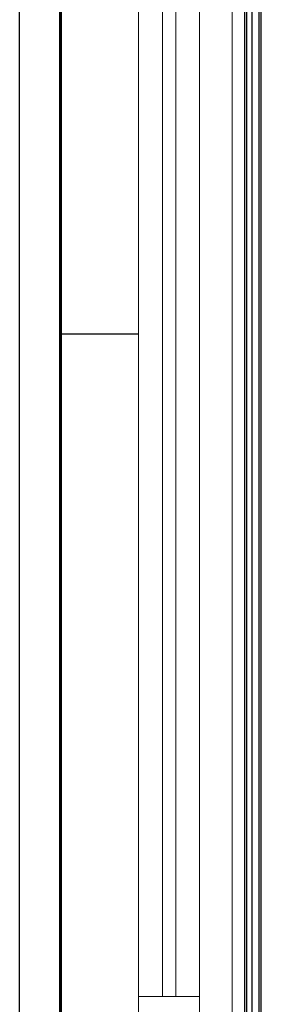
# Model space of a CAD drawing. Header units: millimetres. Extents: x -78869 to -55226, y -2070 to 13065.
# Tile 44 of 74: x -61541 to -61176, y 7760 to 9244. Entities that reach past the tile are written whole.
import ezdxf
from ezdxf.enums import TextEntityAlignment as Align

# ---------------------------------------------------------------- set-up
doc = ezdxf.new("R2010")
doc.units = ezdxf.units.MM
doc.header["$LTSCALE"] = 0.5
doc.header["$MEASUREMENT"] = 0
doc.linetypes.add('Akselinje', pattern=[1500, 1000, -200, 100, -200])
doc.linetypes.add('PLINE', pattern=[0])
for name, color, linetype in [('0(Nye konstruksjoner)', 7, 'Continuous'), ('232- Ikke-bærende yttervegger', 7, 'Continuous'), ('232- Ikke-bærende yttervegger(Nye konstruksjoner)', 7, 'Continuous'), ('235- Utvendig kledning og overflate(Nye konstruksjoner)', 7, 'Continuous'), ('244- Vinduer_ dører_ foldevegger(Nye konstruksjoner)', 7, 'Continuous'), ('82-- Modullinjer', 7, 'Continuous')]:
    doc.layers.add(name, color=color, linetype=linetype)
doc.layers.add('234- Vinduer_ dører_ porter(Nye konstruksjoner)', color=7, linetype='Continuous', lineweight=0)
doc.styles.add('GENERATED_STYLE_1', font='arial.ttf')

# ---------------------------------------------------------------- blocks, each defined once
blk = doc.blocks.new('Standard grid marker[2]', base_point=(-61478.2, 12564.6))
at = {"layer": '82-- Modullinjer', "linetype": 'Akselinje'}
blk.add_line((-61478.2, 12364.6), (-61478.2, 1550), dxfattribs=at)
at = {"layer": '82-- Modullinjer', "style": 'GENERATED_STYLE_1'}
for tag, p in [('AC_MarkerText_1_0', (-61478.2, 12902.1)), ('AC_MarkerText_1_1', (-61478.2, 1187.5))]:
    blk.add_attdef(tag, text='', height=175, rotation=360, dxfattribs=at).set_placement(p, align=Align.TOP_CENTER)

msp = doc.modelspace()

# ---------------------------------------------------------------- linework, layer by layer
at = {"layer": '0(Nye konstruksjoner)', "linetype": 'PLINE'}
for p, q in [((-61540.7, 5715.5), (-61540.7, 9825.8)), ((-61480.2, 5715.5), (-61480.2, 9825.8)), ((-61478.2, 9825.8), (-61478.2, 5715.5)), ((-61361.2, 8770), (-61478.2, 8770))]:
    msp.add_line(p, q, dxfattribs=at)
at = {"layer": '232- Ikke-bærende yttervegger', "linetype": 'PLINE'}
msp.add_line((-61478.2, 8770), (-61478.2, 9825.8), dxfattribs=at)
at = {"layer": '232- Ikke-bærende yttervegger(Nye konstruksjoner)', "linetype": 'PLINE'}
for p, q in [((-61480.2, 9825.8), (-61480.2, 5715.5)), ((-61478.2, 8770), (-61478.2, 7760))]:
    msp.add_line(p, q, dxfattribs=at)
at = {"layer": '234- Vinduer_ dører_ porter(Nye konstruksjoner)', "linetype": 'PLINE'}
for p, q in [((-61220.2, 9806.8), (-61220.2, 5748)), ((-61361.2, 9754.8), (-61361.2, 7772)), ((-61325.2, 9754.8), (-61325.2, 7772)), ((-61305.2, 7772), (-61305.2, 9754.8)), ((-61269.2, 9754.8), (-61269.2, 7772)), ((-61361.2, 7772), (-61361.2, 7716)), ((-61269.2, 7772), (-61361.2, 7772)), ((-61269.2, 7772), (-61269.2, 7716))]:
    msp.add_line(p, q, dxfattribs=at)
at = {"layer": '235- Utvendig kledning og overflate(Nye konstruksjoner)', "linetype": 'PLINE'}
msp.add_line((-61190.2, 6470), (-61190.2, 9806.8), dxfattribs=at)
at = {"layer": '244- Vinduer_ dører_ foldevegger(Nye konstruksjoner)', "linetype": 'PLINE'}
for p, q in [((-61201.2, 5748), (-61201.2, 9786.8)), ((-61198.2, 5748), (-61198.2, 9786.8)), ((-61179.2, 5748), (-61179.2, 9786.8)), ((-61176.2, 5748), (-61176.2, 9786.8))]:
    msp.add_line(p, q, dxfattribs=at)

# ---------------------------------------------------------------- block references
at = {"layer": '82-- Modullinjer', "linetype": 'PLINE'}
msp.add_blockref('Standard grid marker[2]', (-61478.2, 12564.6), dxfattribs=at)

doc.saveas('drawing.dxf')
